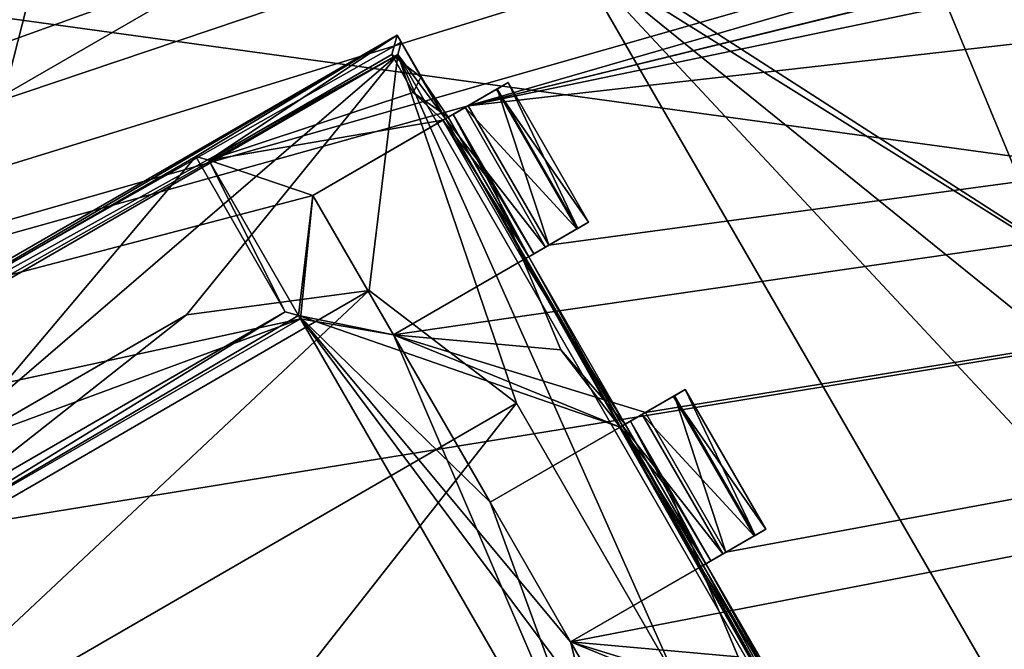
# Model space of a CAD drawing. Header units: millimetres. Extents: x -78 to 78, y -78 to 78.
# Tile 125 of 256: x -33.7 to -30.64, y 57.43 to 59.38. Entities that reach past the tile are written whole.
import ezdxf

# ---------------------------------------------------------------- set-up
doc = ezdxf.new("R2010")
doc.units = ezdxf.units.MM
doc.header["$LTSCALE"] = 41.718519
for name, color, linetype in [('10', 7, 'CONTINUOUS'), ('1052', 7, 'CONTINUOUS'), ('1059', 7, 'CONTINUOUS'), ('1152', 7, 'CONTINUOUS'), ('1533', 7, 'CONTINUOUS'), ('1633', 7, 'CONTINUOUS'), ('1742', 7, 'CONTINUOUS'), ('1743', 7, 'CONTINUOUS'), ('1744', 7, 'CONTINUOUS'), ('1745', 7, 'CONTINUOUS'), ('1749', 7, 'CONTINUOUS'), ('1756', 7, 'CONTINUOUS'), ('1769', 7, 'CONTINUOUS'), ('2704', 7, 'CONTINUOUS'), ('2720', 7, 'CONTINUOUS'), ('2728', 7, 'CONTINUOUS'), ('2737', 7, 'CONTINUOUS'), ('3901', 7, 'CONTINUOUS'), ('3913', 7, 'CONTINUOUS'), ('3936', 7, 'CONTINUOUS'), ('3939', 7, 'CONTINUOUS'), ('3964', 7, 'CONTINUOUS'), ('3965', 7, 'CONTINUOUS'), ('3967', 7, 'CONTINUOUS'), ('3989', 7, 'CONTINUOUS'), ('3992', 7, 'CONTINUOUS'), ('3995', 7, 'CONTINUOUS'), ('3996', 7, 'CONTINUOUS'), ('3997', 7, 'CONTINUOUS'), ('4019', 7, 'CONTINUOUS'), ('4020', 7, 'CONTINUOUS'), ('4022', 7, 'CONTINUOUS'), ('4025', 7, 'CONTINUOUS'), ('4044', 7, 'CONTINUOUS'), ('4046', 7, 'CONTINUOUS'), ('4047', 7, 'CONTINUOUS'), ('4070', 7, 'CONTINUOUS'), ('4071', 7, 'CONTINUOUS'), ('4073', 7, 'CONTINUOUS'), ('4075', 7, 'CONTINUOUS'), ('4089', 7, 'CONTINUOUS'), ('4092', 7, 'CONTINUOUS'), ('4093', 7, 'CONTINUOUS'), ('4113', 7, 'CONTINUOUS'), ('4114', 7, 'CONTINUOUS'), ('4117', 7, 'CONTINUOUS'), ('4134', 7, 'CONTINUOUS'), ('4135', 7, 'CONTINUOUS'), ('4137', 7, 'CONTINUOUS'), ('4150', 7, 'CONTINUOUS'), ('4152', 7, 'CONTINUOUS'), ('4185', 7, 'CONTINUOUS'), ('6', 7, 'CONTINUOUS'), ('784', 7, 'CONTINUOUS'), ('848', 7, 'CONTINUOUS'), ('915', 7, 'CONTINUOUS'), ('963', 7, 'CONTINUOUS'), ('996', 7, 'CONTINUOUS')]:
    doc.layers.add(name, color=color, linetype=linetype)

msp = doc.modelspace()

# ---------------------------------------------------------------- linework, layer by layer
at = {"layer": '10', "linetype": 'CONTINUOUS'}
for points in [[(-45.7061, 61.0325, -2), (10.3225, 53.3394, -2), (-47.73, 52.73, -2), (-45.7061, 61.0325, -2)], [(0, 57, -2), (-45.7061, 61.0325, -2), (-2.1335, 57.8913, -2), (0, 57, -2)], [(-45.7061, 61.0325, -2), (0, 57, -2), (9.7268, 55.3182, -2), (-45.7061, 61.0325, -2)], [(-2.1335, 57.8913, -2), (-45.7061, 61.0325, -2), (-2.9996, 60.0121, -2), (-2.1335, 57.8913, -2)], [(10.3225, 53.3394, -2), (-45.7061, 61.0325, -2), (9.7268, 55.3182, -2), (10.3225, 53.3394, -2)]]:
    msp.add_3dface(points, dxfattribs=at)
at = {"layer": '1052', "color": 7, "linetype": 'CONTINUOUS'}
for points in [[(-32.4961, 64.3082, 22.2), (-30.0418, 58.383, 22.2), (-32.285, 59.8263, 22.2), (-32.4961, 64.3082, 22.2)], [(-35.4356, 58.1763, 22.2), (-39.4445, 60.2966, 22.2), (-32.6644, 59.7763, 22.2), (-35.4356, 58.1763, 22.2)], [(-32.285, 59.8263, 22.2), (-30.0418, 58.383, 22.2), (-31.9813, 59.5933, 22.2), (-32.285, 59.8263, 22.2)], [(-30.0418, 58.383, 22.2), (-29.7997, 57.2533, 22.2), (-31.9813, 59.5933, 22.2), (-30.0418, 58.383, 22.2)], [(-29.7997, 57.2533, 22.2), (-30.3813, 56.822, 22.2), (-31.9813, 59.5933, 22.2), (-29.7997, 57.2533, 22.2)]]:
    msp.add_3dface(points, dxfattribs=at)
at = {"layer": '1059', "color": 7, "linetype": 'CONTINUOUS'}
msp.add_3dface([(-32.4961, 64.3082, 22.2), (-25.041, 60.4544, 23.6504), (-30.0418, 58.383, 22.2), (-32.4961, 64.3082, 22.2)], dxfattribs=at)
at = {"layer": '1152', "color": 7, "linetype": 'CONTINUOUS'}
msp.add_3dface([(-42.4509, 58.4347, 17.2), (-22.316, 68.6929, 17.2), (-39.4445, 60.2966, 22.2), (-42.4509, 58.4347, 17.2)], dxfattribs=at)
at = {"layer": '1533', "color": 7, "linetype": 'CONTINUOUS'}
for points in [[(-39.2814, 63.8903, 17.2), (-29.5627, 68.9278, 17.2), (-42.4509, 58.4347, 17.2), (-39.2814, 63.8903, 17.2)], [(-42.4509, 58.4347, 17.2), (-29.5627, 68.9278, 17.2), (-22.316, 68.6929, 17.2), (-42.4509, 58.4347, 17.2)]]:
    msp.add_3dface(points, dxfattribs=at)
at = {"layer": '1633', "color": 7, "linetype": 'CONTINUOUS'}
msp.add_3dface([(-50.4174, 55.9897, 19.2), (-34.6264, 65.9632, 19.2), (-30.6489, 68.8286, 19.2), (-50.4174, 55.9897, 19.2)], dxfattribs=at)
at = {"layer": '1742', "linetype": 'CONTINUOUS'}
msp.add_3dface([(-31.6063, 70.9063, 19.2), (-44.9822, 61.9197, 19.2), (-51.9312, 57.7042, 19.2), (-31.6063, 70.9063, 19.2)], dxfattribs=at)
at = {"layer": '1743', "linetype": 'CONTINUOUS'}
for points in [[(-31.6063, 70.9063, 19.2), (-51.9312, 57.7042, 19.2), (-31.4545, 70.6479, 27.7349), (-31.6063, 70.9063, 19.2)], [(-31.4545, 70.6479, 27.7349), (-51.9312, 57.7042, 19.2), (-51.7463, 57.4701, 27.7349), (-31.4545, 70.6479, 27.7349)]]:
    msp.add_3dface(points, dxfattribs=at)
at = {"layer": '1744', "linetype": 'CONTINUOUS'}
for points in [[(-31.4545, 70.6479, 27.7349), (-51.7463, 57.4701, 27.7349), (-51.0663, 56.737, 28.7), (-31.4545, 70.6479, 27.7349)], [(-31.0424, 69.7372, 28.7), (-31.4545, 70.6479, 27.7349), (-51.0663, 56.737, 28.7), (-31.0424, 69.7372, 28.7)]]:
    msp.add_3dface(points, dxfattribs=at)
at = {"layer": '1745', "linetype": 'CONTINUOUS'}
for points in [[(-7.9703, 75.9162, 28.7), (-31.0424, 69.7372, 28.7), (-28.8782, 50.0362, 28.7), (-7.9703, 75.9162, 28.7)], [(-31.0424, 69.7372, 28.7), (-51.0663, 56.737, 28.7), (-75.9193, -7.9475, 28.7), (-31.0424, 69.7372, 28.7)], [(-31.0424, 69.7372, 28.7), (-75.9193, -7.9475, 28.7), (-51.0428, 27.0596, 28.7), (-31.0424, 69.7372, 28.7)], [(-45.1385, 36.0577, 28.7), (-31.0424, 69.7372, 28.7), (-51.0428, 27.0596, 28.7), (-45.1385, 36.0577, 28.7)], [(-37.6654, 43.8056, 28.7), (-31.0424, 69.7372, 28.7), (-45.1385, 36.0577, 28.7), (-37.6654, 43.8056, 28.7)], [(-28.8782, 50.0362, 28.7), (-31.0424, 69.7372, 28.7), (-37.6654, 43.8056, 28.7), (-28.8782, 50.0362, 28.7)]]:
    msp.add_3dface(points, dxfattribs=at)
at = {"layer": '1749', "linetype": 'CONTINUOUS'}
for points in [[(-50.4174, 55.9897, 19.2), (-30.6489, 68.8286, 19.2), (-50.2634, 55.8223, 25.7174), (-50.4174, 55.9897, 19.2)], [(-30.6489, 68.8286, 19.2), (-30.5525, 68.6228, 25.7174), (-50.2634, 55.8223, 25.7174), (-30.6489, 68.8286, 19.2)]]:
    msp.add_3dface(points, dxfattribs=at)
at = {"layer": '1756', "linetype": 'CONTINUOUS'}
for points in [[(-30.5525, 68.6228, 25.7174), (-49.9312, 55.4489, 26.2), (-50.2634, 55.8223, 25.7174), (-30.5525, 68.6228, 25.7174)], [(-30.3527, 68.1643, 26.2), (-49.9312, 55.4489, 26.2), (-30.5525, 68.6228, 25.7174), (-30.3527, 68.1643, 26.2)]]:
    msp.add_3dface(points, dxfattribs=at)
at = {"layer": '1769', "linetype": 'CONTINUOUS'}
for points in [[(-30.3527, 68.1643, 26.2), (-44.2676, 58.5425, 26.2), (-49.9312, 55.4489, 26.2), (-30.3527, 68.1643, 26.2)], [(-28.9523, 50.1469, 26.2), (-44.2676, 58.5425, 26.2), (-30.3527, 68.1643, 26.2), (-28.9523, 50.1469, 26.2)], [(-39.4232, 52.229, 26.2), (-44.2676, 58.5425, 26.2), (-31.6832, 49.1694, 26.2), (-39.4232, 52.229, 26.2)], [(-44.2676, 58.5425, 26.2), (-28.9523, 50.1469, 26.2), (-31.6832, 49.1694, 26.2), (-44.2676, 58.5425, 26.2)]]:
    msp.add_3dface(points, dxfattribs=at)
at = {"layer": '2704', "linetype": 'CONTINUOUS'}
for points in [[(-21.6345, 66.5724, 21.67), (-41.1111, 56.6556, 21.67), (-18.9595, 64.6457, 21.67), (-21.6345, 66.5724, 21.67)], [(-18.9595, 64.6457, 21.67), (-41.1111, 56.6556, 21.67), (-18.8301, 64.1627, 21.67), (-18.9595, 64.6457, 21.67)], [(-18.8301, 64.1627, 21.67), (-41.1111, 56.6556, 21.67), (-18.6748, 63.5831, 21.67), (-18.8301, 64.1627, 21.67)], [(-41.1111, 56.6556, 21.67), (-18.5454, 63.1002, 21.67), (-18.6748, 63.5831, 21.67), (-41.1111, 56.6556, 21.67)], [(-18.5454, 63.1002, 21.67), (-41.1111, 56.6556, 21.67), (-32.3051, 59.1177, 21.67), (-18.5454, 63.1002, 21.67)], [(-17.8522, 62.6648, 21.67), (-18.5454, 63.1002, 21.67), (-32.3051, 59.1177, 21.67), (-17.8522, 62.6648, 21.67)], [(-18.3901, 62.5206, 21.67), (-17.8522, 62.6648, 21.67), (-32.3051, 59.1177, 21.67), (-18.3901, 62.5206, 21.67)], [(-18.2607, 62.0377, 21.67), (-18.3901, 62.5206, 21.67), (-32.3051, 59.1177, 21.67), (-18.2607, 62.0377, 21.67)], [(-18.2607, 62.0377, 21.67), (-32.3051, 59.1177, 21.67), (-10.8683, 61.5473, 21.67), (-18.2607, 62.0377, 21.67)], [(-33.2127, 55.476, 21.67), (-33.695, 55.1976, 21.67), (-10.8683, 61.5473, 21.67), (-33.2127, 55.476, 21.67)], [(-10.8683, 61.5473, 21.67), (-33.695, 55.1976, 21.67), (-31.2619, 54.1192, 21.67), (-10.8683, 61.5473, 21.67)], [(-33.174, 55.8589, 21.67), (-33.2127, 55.476, 21.67), (-10.8683, 61.5473, 21.67), (-33.174, 55.8589, 21.67)], [(-31.4374, 56.501, 21.67), (-33.174, 55.8589, 21.67), (-10.8683, 61.5473, 21.67), (-31.4374, 56.501, 21.67)], [(-32.5374, 58.4063, 21.67), (-31.7551, 58.1651, 21.67), (-10.8683, 61.5473, 21.67), (-32.5374, 58.4063, 21.67)], [(-32.0551, 58.6847, 21.67), (-32.5374, 58.4063, 21.67), (-10.8683, 61.5473, 21.67), (-32.0551, 58.6847, 21.67)], [(-32.3051, 59.1177, 21.67), (-32.0551, 58.6847, 21.67), (-10.8683, 61.5473, 21.67), (-32.3051, 59.1177, 21.67)], [(-31.9874, 57.4536, 21.67), (-31.2051, 57.2125, 21.67), (-10.8683, 61.5473, 21.67), (-31.9874, 57.4536, 21.67)], [(-31.5051, 57.7321, 21.67), (-31.9874, 57.4536, 21.67), (-10.8683, 61.5473, 21.67), (-31.5051, 57.7321, 21.67)], [(-31.7551, 58.1651, 21.67), (-31.5051, 57.7321, 21.67), (-10.8683, 61.5473, 21.67), (-31.7551, 58.1651, 21.67)], [(-30.9551, 56.7795, 21.67), (-31.4374, 56.501, 21.67), (-10.8683, 61.5473, 21.67), (-30.9551, 56.7795, 21.67)], [(-31.2051, 57.2125, 21.67), (-30.9551, 56.7795, 21.67), (-10.8683, 61.5473, 21.67), (-31.2051, 57.2125, 21.67)], [(-32.3051, 59.1177, 21.67), (-41.1111, 56.6556, 21.67), (-32.7874, 58.8393, 21.67), (-32.3051, 59.1177, 21.67)], [(-41.1111, 56.6556, 21.67), (-32.8261, 58.4564, 21.67), (-32.7874, 58.8393, 21.67), (-41.1111, 56.6556, 21.67)], [(-32.7874, 58.8393, 21.67), (-32.8261, 58.4564, 21.67), (-32.5374, 58.4063, 21.67), (-32.7874, 58.8393, 21.67)], [(-32.8261, 58.4564, 21.67), (-41.1111, 56.6556, 21.67), (-34.5627, 57.8143, 21.67), (-32.8261, 58.4564, 21.67)], [(-34.2117, 57.6564, 21.67), (-32.8261, 58.4564, 21.67), (-34.5627, 57.8143, 21.67), (-34.2117, 57.6564, 21.67)], [(-32.8261, 58.4564, 21.67), (-31.7883, 56.6589, 21.67), (-32.5374, 58.4063, 21.67), (-32.8261, 58.4564, 21.67)], [(-31.7883, 56.6589, 21.67), (-32.2374, 57.8867, 21.67), (-32.5374, 58.4063, 21.67), (-31.7883, 56.6589, 21.67)], [(-32.2374, 57.8867, 21.67), (-31.7551, 58.1651, 21.67), (-32.5374, 58.4063, 21.67), (-32.2374, 57.8867, 21.67)], [(-31.7883, 56.6589, 21.67), (-31.9874, 57.4536, 21.67), (-32.2374, 57.8867, 21.67), (-31.7883, 56.6589, 21.67)], [(-33.174, 55.8589, 21.67), (-34.2117, 57.6564, 21.67), (-33.4627, 55.909, 21.67), (-33.174, 55.8589, 21.67)], [(-33.4627, 55.909, 21.67), (-34.2117, 57.6564, 21.67), (-33.7627, 56.4286, 21.67), (-33.4627, 55.909, 21.67)], [(-31.7883, 56.6589, 21.67), (-31.6874, 56.934, 21.67), (-31.9874, 57.4536, 21.67), (-31.7883, 56.6589, 21.67)], [(-31.6874, 56.934, 21.67), (-31.2051, 57.2125, 21.67), (-31.9874, 57.4536, 21.67), (-31.6874, 56.934, 21.67)]]:
    msp.add_3dface(points, dxfattribs=at)
at = {"layer": '2720', "linetype": 'CONTINUOUS'}
for points in [[(-41.1446, 56.6312, 20.074), (-21.6495, 66.5675, 20.074), (-10.8403, 61.5523, 20.074), (-41.1446, 56.6312, 20.074)], [(-31.2278, 54.1388, 20.074), (-41.1446, 56.6312, 20.074), (-10.8403, 61.5523, 20.074), (-31.2278, 54.1388, 20.074)]]:
    msp.add_3dface(points, dxfattribs=at)
at = {"layer": '2728', "linetype": 'CONTINUOUS'}
for points in [[(-41.1446, 56.6312, 20.074), (-41.1111, 56.6556, 21.67), (-21.6495, 66.5675, 20.074), (-41.1446, 56.6312, 20.074)], [(-41.1111, 56.6556, 21.67), (-21.6345, 66.5724, 21.67), (-21.6495, 66.5675, 20.074), (-41.1111, 56.6556, 21.67)]]:
    msp.add_3dface(points, dxfattribs=at)
at = {"layer": '2737', "linetype": 'CONTINUOUS'}
for points in [[(-10.8683, 61.5473, 21.67), (-31.2278, 54.1388, 20.074), (-10.8403, 61.5523, 20.074), (-10.8683, 61.5473, 21.67)], [(-10.8683, 61.5473, 21.67), (-31.2619, 54.1192, 21.67), (-31.2278, 54.1388, 20.074), (-10.8683, 61.5473, 21.67)]]:
    msp.add_3dface(points, dxfattribs=at)
at = {"layer": '3901', "linetype": 'CONTINUOUS'}
for points in [[(-31.7822, 56.6483, 21.845), (-32.8261, 58.4564, 21.67), (-32.8322, 58.467, 21.845), (-31.7822, 56.6483, 21.845)], [(-31.7883, 56.6589, 21.67), (-32.8261, 58.4564, 21.67), (-31.7822, 56.6483, 21.845), (-31.7883, 56.6589, 21.67)]]:
    msp.add_3dface(points, dxfattribs=at)
at = {"layer": '3913', "linetype": 'CONTINUOUS'}
for points in [[(-34.2117, 57.6564, 21.67), (-33.174, 55.8589, 21.67), (-34.2179, 57.667, 21.845), (-34.2117, 57.6564, 21.67)], [(-33.174, 55.8589, 21.67), (-33.1679, 55.8483, 21.845), (-34.2179, 57.667, 21.845), (-33.174, 55.8589, 21.67)]]:
    msp.add_3dface(points, dxfattribs=at)
at = {"layer": '3936', "linetype": 'CONTINUOUS'}
for points in [[(-32.2374, 57.8867, 21.67), (-31.9874, 57.4536, 21.67), (-32.2374, 57.8867, 21.845), (-32.2374, 57.8867, 21.67)], [(-31.9874, 57.4536, 21.67), (-31.9874, 57.4536, 21.845), (-32.2374, 57.8867, 21.845), (-31.9874, 57.4536, 21.67)]]:
    msp.add_3dface(points, dxfattribs=at)
at = {"layer": '3939', "linetype": 'CONTINUOUS'}
for points in [[(-32.8322, 58.467, 21.845), (-34.2117, 57.6564, 21.67), (-32.8728, 58.4779, 22.27), (-32.8322, 58.467, 21.845)], [(-32.8728, 58.4779, 22.27), (-34.2117, 57.6564, 21.67), (-34.207, 57.7076, 22.27), (-32.8728, 58.4779, 22.27)], [(-32.8261, 58.4564, 21.67), (-34.2117, 57.6564, 21.67), (-32.8322, 58.467, 21.845), (-32.8261, 58.4564, 21.67)]]:
    msp.add_3dface(points, dxfattribs=at)
at = {"layer": '3964', "linetype": 'CONTINUOUS'}
for points in [[(-31.8339, 58.1196, 21.8612), (-31.6312, 58.2367, 21.896), (-31.6648, 58.2172, 21.7623), (-31.8339, 58.1196, 21.8612)], [(-31.6312, 58.2367, 21.896), (-31.8339, 58.1196, 21.8612), (-31.8017, 58.1382, 22.1542), (-31.6312, 58.2367, 21.896)], [(-31.6312, 58.2367, 22.421), (-31.8174, 58.1291, 22.4493), (-31.6677, 58.2156, 22.5598), (-31.6312, 58.2367, 22.421)], [(-31.8174, 58.1291, 22.4493), (-31.6312, 58.2367, 22.421), (-31.8017, 58.1382, 22.1542), (-31.8174, 58.1291, 22.4493)], [(-31.6312, 58.2367, 22.421), (-31.6312, 58.2367, 21.896), (-31.8017, 58.1382, 22.1542), (-31.6312, 58.2367, 22.421)], [(-31.7551, 58.1651, 21.67), (-32.2374, 57.8867, 21.845), (-31.6648, 58.2172, 21.7623), (-31.7551, 58.1651, 21.67)], [(-32.2374, 57.8867, 21.845), (-31.8339, 58.1196, 21.8612), (-31.6648, 58.2172, 21.7623), (-32.2374, 57.8867, 21.845)], [(-31.8174, 58.1291, 22.4493), (-31.826, 58.1242, 22.6698), (-31.6677, 58.2156, 22.5598), (-31.8174, 58.1291, 22.4493)], [(-31.6677, 58.2156, 22.5598), (-31.826, 58.1242, 22.6698), (-31.7648, 58.1595, 22.652), (-31.6677, 58.2156, 22.5598)], [(-31.7551, 58.1651, 21.67), (-32.2374, 57.8867, 21.67), (-32.2374, 57.8867, 21.845), (-31.7551, 58.1651, 21.67)]]:
    msp.add_3dface(points, dxfattribs=at)
at = {"layer": '3965', "linetype": 'CONTINUOUS'}
for points in [[(-31.5517, 57.7052, 22.1557), (-31.5841, 57.6865, 21.8612), (-31.3812, 57.8036, 21.896), (-31.5517, 57.7052, 22.1557)], [(-31.3812, 57.8036, 21.896), (-31.5841, 57.6865, 21.8612), (-31.4148, 57.7842, 21.7623), (-31.3812, 57.8036, 21.896)], [(-31.5674, 57.6961, 22.4493), (-31.5517, 57.7052, 22.1557), (-31.3812, 57.8036, 22.421), (-31.5674, 57.6961, 22.4493)], [(-31.4177, 57.7825, 22.5598), (-31.5674, 57.6961, 22.4493), (-31.3812, 57.8036, 22.421), (-31.4177, 57.7825, 22.5598)], [(-31.3812, 57.8036, 22.421), (-31.5517, 57.7052, 22.1557), (-31.3812, 57.8036, 21.896), (-31.3812, 57.8036, 22.421)], [(-31.9874, 57.4536, 21.67), (-31.5051, 57.7321, 21.67), (-31.4148, 57.7842, 21.7623), (-31.9874, 57.4536, 21.67)], [(-31.9874, 57.4536, 21.845), (-31.9874, 57.4536, 21.67), (-31.4148, 57.7842, 21.7623), (-31.9874, 57.4536, 21.845)], [(-31.5841, 57.6865, 21.8612), (-31.9874, 57.4536, 21.845), (-31.4148, 57.7842, 21.7623), (-31.5841, 57.6865, 21.8612)], [(-31.5148, 57.7265, 22.652), (-31.5674, 57.6961, 22.4493), (-31.4177, 57.7825, 22.5598), (-31.5148, 57.7265, 22.652)], [(-31.576, 57.6911, 22.6698), (-31.5674, 57.6961, 22.4493), (-31.5148, 57.7265, 22.652), (-31.576, 57.6911, 22.6698)]]:
    msp.add_3dface(points, dxfattribs=at)
at = {"layer": '3967', "linetype": 'CONTINUOUS'}
for points in [[(-33.1104, 58.9487, 21.845), (-32.8728, 58.4779, 22.27), (-33.151, 58.9596, 22.27), (-33.1104, 58.9487, 21.845)], [(-32.8322, 58.467, 21.845), (-32.8728, 58.4779, 22.27), (-33.1104, 58.9487, 21.845), (-32.8322, 58.467, 21.845)]]:
    msp.add_3dface(points, dxfattribs=at)
at = {"layer": '3989', "linetype": 'CONTINUOUS'}
for points in [[(-32.0551, 58.6847, 21.67), (-32.3051, 59.1177, 21.67), (-32.2148, 59.1699, 21.7623), (-32.0551, 58.6847, 21.67)], [(-32.1812, 59.1893, 21.896), (-31.9648, 58.7368, 21.7623), (-32.2148, 59.1699, 21.7623), (-32.1812, 59.1893, 21.896)], [(-31.9648, 58.7368, 21.7623), (-32.0551, 58.6847, 21.67), (-32.2148, 59.1699, 21.7623), (-31.9648, 58.7368, 21.7623)], [(-31.9312, 58.7563, 21.896), (-31.9648, 58.7368, 21.7623), (-32.1812, 59.1893, 21.896), (-31.9312, 58.7563, 21.896)]]:
    msp.add_3dface(points, dxfattribs=at)
at = {"layer": '3992', "linetype": 'CONTINUOUS'}
for points in [[(-31.6312, 58.2367, 21.896), (-31.4148, 57.7842, 21.7623), (-31.6648, 58.2172, 21.7623), (-31.6312, 58.2367, 21.896)], [(-31.3812, 57.8036, 21.896), (-31.4148, 57.7842, 21.7623), (-31.6312, 58.2367, 21.896), (-31.3812, 57.8036, 21.896)], [(-31.5051, 57.7321, 21.67), (-31.7551, 58.1651, 21.67), (-31.6648, 58.2172, 21.7623), (-31.5051, 57.7321, 21.67)], [(-31.4148, 57.7842, 21.7623), (-31.5051, 57.7321, 21.67), (-31.6648, 58.2172, 21.7623), (-31.4148, 57.7842, 21.7623)]]:
    msp.add_3dface(points, dxfattribs=at)
at = {"layer": '3995', "linetype": 'CONTINUOUS'}
for points in [[(-33.151, 58.9596, 22.27), (-34.207, 57.7076, 22.27), (-34.4851, 58.1893, 22.27), (-33.151, 58.9596, 22.27)], [(-32.8728, 58.4779, 22.27), (-34.207, 57.7076, 22.27), (-33.151, 58.9596, 22.27), (-32.8728, 58.4779, 22.27)]]:
    msp.add_3dface(points, dxfattribs=at)
at = {"layer": '3996', "linetype": 'CONTINUOUS'}
msp.add_3dface([(-34.2179, 57.667, 21.845), (-33.1679, 55.8483, 21.845), (-34.3127, 57.3813, 21.845), (-34.2179, 57.667, 21.845)], dxfattribs=at)
at = {"layer": '3997', "linetype": 'CONTINUOUS'}
for points in [[(-32.542, 59.2769, 21.845), (-32.4763, 59.1587, 21.845), (-33.1104, 58.9487, 21.845), (-32.542, 59.2769, 21.845)], [(-32.4763, 59.1587, 21.845), (-32.3839, 59.0723, 21.845), (-33.1104, 58.9487, 21.845), (-32.4763, 59.1587, 21.845)], [(-32.3839, 59.0723, 21.845), (-32.7874, 58.8393, 21.845), (-33.1104, 58.9487, 21.845), (-32.3839, 59.0723, 21.845)], [(-32.7874, 58.8393, 21.845), (-32.8322, 58.467, 21.845), (-33.1104, 58.9487, 21.845), (-32.7874, 58.8393, 21.845)], [(-32.5374, 58.4063, 21.845), (-32.8322, 58.467, 21.845), (-32.7874, 58.8393, 21.845), (-32.5374, 58.4063, 21.845)], [(-32.1341, 58.6391, 21.845), (-32.0176, 58.3599, 21.845), (-32.5374, 58.4063, 21.845), (-32.1341, 58.6391, 21.845)], [(-31.7822, 56.6483, 21.845), (-32.8322, 58.467, 21.845), (-31.6874, 56.934, 21.845), (-31.7822, 56.6483, 21.845)], [(-32.8322, 58.467, 21.845), (-31.8339, 58.1196, 21.8612), (-32.2374, 57.8867, 21.845), (-32.8322, 58.467, 21.845)], [(-31.8339, 58.1196, 21.8612), (-32.8322, 58.467, 21.845), (-32.5374, 58.4063, 21.845), (-31.8339, 58.1196, 21.8612)], [(-31.6874, 56.934, 21.845), (-32.8322, 58.467, 21.845), (-31.9874, 57.4536, 21.845), (-31.6874, 56.934, 21.845)], [(-31.9874, 57.4536, 21.845), (-32.8322, 58.467, 21.845), (-32.2374, 57.8867, 21.845), (-31.9874, 57.4536, 21.845)], [(-32.0176, 58.3599, 21.845), (-31.8339, 58.1196, 21.8612), (-32.5374, 58.4063, 21.845), (-32.0176, 58.3599, 21.845)], [(-31.5841, 57.6865, 21.8612), (-31.4676, 57.4073, 21.845), (-31.9874, 57.4536, 21.845), (-31.5841, 57.6865, 21.8612)], [(-31.4676, 57.4073, 21.845), (-31.2839, 57.167, 21.8612), (-31.9874, 57.4536, 21.845), (-31.4676, 57.4073, 21.845)], [(-31.2839, 57.167, 21.8612), (-31.6874, 56.934, 21.845), (-31.9874, 57.4536, 21.845), (-31.2839, 57.167, 21.8612)]]:
    msp.add_3dface(points, dxfattribs=at)
at = {"layer": '4019', "linetype": 'CONTINUOUS'}
for points in [[(-32.1017, 58.6578, 22.1557), (-32.1341, 58.6391, 21.845), (-31.9312, 58.7563, 21.896), (-32.1017, 58.6578, 22.1557)], [(-31.9312, 58.7563, 21.896), (-32.1341, 58.6391, 21.845), (-31.9648, 58.7368, 21.7623), (-31.9312, 58.7563, 21.896)], [(-32.1174, 58.6487, 22.4493), (-32.1017, 58.6578, 22.1557), (-31.9312, 58.7563, 22.421), (-32.1174, 58.6487, 22.4493)], [(-31.9677, 58.7352, 22.5598), (-32.1174, 58.6487, 22.4493), (-31.9312, 58.7563, 22.421), (-31.9677, 58.7352, 22.5598)], [(-31.9312, 58.7563, 22.421), (-32.1017, 58.6578, 22.1557), (-31.9312, 58.7563, 21.896), (-31.9312, 58.7563, 22.421)], [(-32.5374, 58.4063, 21.67), (-32.0551, 58.6847, 21.67), (-31.9648, 58.7368, 21.7623), (-32.5374, 58.4063, 21.67)], [(-32.5374, 58.4063, 21.845), (-32.5374, 58.4063, 21.67), (-31.9648, 58.7368, 21.7623), (-32.5374, 58.4063, 21.845)], [(-32.1341, 58.6391, 21.845), (-32.5374, 58.4063, 21.845), (-31.9648, 58.7368, 21.7623), (-32.1341, 58.6391, 21.845)], [(-32.0648, 58.6791, 22.652), (-32.1174, 58.6487, 22.4493), (-31.9677, 58.7352, 22.5598), (-32.0648, 58.6791, 22.652)], [(-32.126, 58.6438, 22.6698), (-32.1174, 58.6487, 22.4493), (-32.0648, 58.6791, 22.652), (-32.126, 58.6438, 22.6698)]]:
    msp.add_3dface(points, dxfattribs=at)
at = {"layer": '4020', "linetype": 'CONTINUOUS'}
for points in [[(-32.3051, 59.1177, 21.67), (-32.7874, 58.8393, 21.845), (-32.2148, 59.1699, 21.7623), (-32.3051, 59.1177, 21.67)], [(-32.7874, 58.8393, 21.845), (-32.3839, 59.0723, 21.845), (-32.2148, 59.1699, 21.7623), (-32.7874, 58.8393, 21.845)], [(-32.3839, 59.0723, 21.845), (-32.1812, 59.1893, 21.896), (-32.2148, 59.1699, 21.7623), (-32.3839, 59.0723, 21.845)], [(-32.1812, 59.1893, 21.896), (-32.3839, 59.0723, 21.845), (-32.3517, 59.0908, 22.1542), (-32.1812, 59.1893, 21.896)], [(-32.3674, 59.0817, 22.4493), (-32.376, 59.0768, 22.6698), (-32.2177, 59.1682, 22.5598), (-32.3674, 59.0817, 22.4493)], [(-32.2177, 59.1682, 22.5598), (-32.376, 59.0768, 22.6698), (-32.3148, 59.1121, 22.652), (-32.2177, 59.1682, 22.5598)], [(-32.1812, 59.1893, 22.421), (-32.3674, 59.0817, 22.4493), (-32.2177, 59.1682, 22.5598), (-32.1812, 59.1893, 22.421)], [(-32.3674, 59.0817, 22.4493), (-32.1812, 59.1893, 22.421), (-32.3517, 59.0908, 22.1542), (-32.3674, 59.0817, 22.4493)], [(-32.1812, 59.1893, 22.421), (-32.1812, 59.1893, 21.896), (-32.3517, 59.0908, 22.1542), (-32.1812, 59.1893, 22.421)], [(-32.3051, 59.1177, 21.67), (-32.7874, 58.8393, 21.67), (-32.7874, 58.8393, 21.845), (-32.3051, 59.1177, 21.67)]]:
    msp.add_3dface(points, dxfattribs=at)
at = {"layer": '4022', "linetype": 'CONTINUOUS'}
for points in [[(-31.3812, 57.8036, 22.421), (-31.3812, 57.8036, 21.896), (-31.6312, 58.2367, 22.421), (-31.3812, 57.8036, 22.421)], [(-31.3812, 57.8036, 21.896), (-31.6312, 58.2367, 21.896), (-31.6312, 58.2367, 22.421), (-31.3812, 57.8036, 21.896)]]:
    msp.add_3dface(points, dxfattribs=at)
at = {"layer": '4025', "linetype": 'CONTINUOUS'}
for points in [[(-35.1241, 57.8366, 22.47), (-32.526, 59.3366, 22.47), (-34.4851, 58.1893, 22.27), (-35.1241, 57.8366, 22.47)], [(-32.526, 59.3366, 22.47), (-33.151, 58.9596, 22.27), (-34.4851, 58.1893, 22.27), (-32.526, 59.3366, 22.47)], [(-32.526, 59.3366, 22.47), (-33.1104, 58.9487, 21.845), (-33.151, 58.9596, 22.27), (-32.526, 59.3366, 22.47)], [(-32.526, 59.3366, 22.47), (-32.542, 59.2769, 21.845), (-33.1104, 58.9487, 21.845), (-32.526, 59.3366, 22.47)]]:
    msp.add_3dface(points, dxfattribs=at)
at = {"layer": '4044', "linetype": 'CONTINUOUS'}
for points in [[(-32.7874, 58.8393, 21.67), (-32.5374, 58.4063, 21.67), (-32.7874, 58.8393, 21.845), (-32.7874, 58.8393, 21.67)], [(-32.5374, 58.4063, 21.67), (-32.5374, 58.4063, 21.845), (-32.7874, 58.8393, 21.845), (-32.5374, 58.4063, 21.67)]]:
    msp.add_3dface(points, dxfattribs=at)
at = {"layer": '4046', "linetype": 'CONTINUOUS'}
for points in [[(-31.8017, 58.1382, 22.1542), (-31.8339, 58.1196, 21.8612), (-31.6794, 57.9202, 21.9003), (-31.8017, 58.1382, 22.1542)], [(-31.5674, 57.6961, 22.4493), (-31.8174, 58.1291, 22.4493), (-31.8017, 58.1382, 22.1542), (-31.5674, 57.6961, 22.4493)], [(-31.5517, 57.7052, 22.1557), (-31.5674, 57.6961, 22.4493), (-31.8017, 58.1382, 22.1542), (-31.5517, 57.7052, 22.1557)], [(-31.5517, 57.7052, 22.1557), (-31.8017, 58.1382, 22.1542), (-31.6794, 57.9202, 21.9003), (-31.5517, 57.7052, 22.1557)], [(-31.5841, 57.6865, 21.8612), (-31.5517, 57.7052, 22.1557), (-31.6794, 57.9202, 21.9003), (-31.5841, 57.6865, 21.8612)]]:
    msp.add_3dface(points, dxfattribs=at)
at = {"layer": '4047', "linetype": 'CONTINUOUS'}
for points in [[(-32.526, 59.3366, 22.47), (-32.4516, 59.2063, 22.46), (-32.542, 59.2769, 21.845), (-32.526, 59.3366, 22.47)], [(-32.542, 59.2769, 21.845), (-32.4516, 59.2063, 22.46), (-32.4763, 59.1587, 21.845), (-32.542, 59.2769, 21.845)], [(-32.4516, 59.2063, 22.46), (-32.3674, 59.0817, 22.4493), (-32.4763, 59.1587, 21.845), (-32.4516, 59.2063, 22.46)], [(-32.4763, 59.1587, 21.845), (-32.3674, 59.0817, 22.4493), (-32.3839, 59.0723, 21.845), (-32.4763, 59.1587, 21.845)], [(-32.3674, 59.0817, 22.4493), (-32.1174, 58.6487, 22.4493), (-32.3839, 59.0723, 21.845), (-32.3674, 59.0817, 22.4493)], [(-32.3839, 59.0723, 21.845), (-32.1174, 58.6487, 22.4493), (-32.1341, 58.6391, 21.845), (-32.3839, 59.0723, 21.845)], [(-32.1174, 58.6487, 22.4493), (-31.8174, 58.1291, 22.4493), (-32.1341, 58.6391, 21.845), (-32.1174, 58.6487, 22.4493)], [(-32.1341, 58.6391, 21.845), (-31.8174, 58.1291, 22.4493), (-32.0176, 58.3599, 21.845), (-32.1341, 58.6391, 21.845)], [(-32.0176, 58.3599, 21.845), (-31.8174, 58.1291, 22.4493), (-31.8339, 58.1196, 21.8612), (-32.0176, 58.3599, 21.845)], [(-31.8174, 58.1291, 22.4493), (-31.5674, 57.6961, 22.4493), (-31.8339, 58.1196, 21.8612), (-31.8174, 58.1291, 22.4493)], [(-31.8339, 58.1196, 21.8612), (-31.5674, 57.6961, 22.4493), (-31.5841, 57.6865, 21.8612), (-31.8339, 58.1196, 21.8612)], [(-31.5674, 57.6961, 22.4493), (-31.2674, 57.1765, 22.4493), (-31.5841, 57.6865, 21.8612), (-31.5674, 57.6961, 22.4493)], [(-31.5841, 57.6865, 21.8612), (-31.2674, 57.1765, 22.4493), (-31.4676, 57.4073, 21.845), (-31.5841, 57.6865, 21.8612)]]:
    msp.add_3dface(points, dxfattribs=at)
at = {"layer": '4070', "linetype": 'CONTINUOUS'}
for points in [[(-32.3517, 59.0908, 22.1542), (-32.3839, 59.0723, 21.845), (-32.2294, 58.8728, 21.9003), (-32.3517, 59.0908, 22.1542)], [(-32.1174, 58.6487, 22.4493), (-32.3674, 59.0817, 22.4493), (-32.3517, 59.0908, 22.1542), (-32.1174, 58.6487, 22.4493)], [(-32.1017, 58.6578, 22.1557), (-32.1174, 58.6487, 22.4493), (-32.3517, 59.0908, 22.1542), (-32.1017, 58.6578, 22.1557)], [(-32.1017, 58.6578, 22.1557), (-32.3517, 59.0908, 22.1542), (-32.2294, 58.8728, 21.9003), (-32.1017, 58.6578, 22.1557)], [(-32.1341, 58.6391, 21.845), (-32.1017, 58.6578, 22.1557), (-32.2294, 58.8728, 21.9003), (-32.1341, 58.6391, 21.845)]]:
    msp.add_3dface(points, dxfattribs=at)
at = {"layer": '4071', "linetype": 'CONTINUOUS'}
for points in [[(-31.9312, 58.7563, 22.421), (-31.9312, 58.7563, 21.896), (-32.1812, 59.1893, 22.421), (-31.9312, 58.7563, 22.421)], [(-31.9312, 58.7563, 21.896), (-32.1812, 59.1893, 21.896), (-32.1812, 59.1893, 22.421), (-31.9312, 58.7563, 21.896)]]:
    msp.add_3dface(points, dxfattribs=at)
at = {"layer": '4073', "linetype": 'CONTINUOUS'}
for points in [[(-31.3812, 57.8036, 22.421), (-31.6312, 58.2367, 22.421), (-31.6677, 58.2156, 22.5598), (-31.3812, 57.8036, 22.421)], [(-31.4177, 57.7825, 22.5598), (-31.6677, 58.2156, 22.5598), (-31.7648, 58.1595, 22.652), (-31.4177, 57.7825, 22.5598)], [(-31.4177, 57.7825, 22.5598), (-31.3812, 57.8036, 22.421), (-31.6677, 58.2156, 22.5598), (-31.4177, 57.7825, 22.5598)], [(-31.5148, 57.7265, 22.652), (-31.4177, 57.7825, 22.5598), (-31.7648, 58.1595, 22.652), (-31.5148, 57.7265, 22.652)]]:
    msp.add_3dface(points, dxfattribs=at)
at = {"layer": '4075', "linetype": 'CONTINUOUS'}
for points in [[(-31.576, 57.6911, 22.6698), (-31.276, 57.1715, 22.6698), (-31.5674, 57.6961, 22.4493), (-31.576, 57.6911, 22.6698)], [(-31.276, 57.1715, 22.6698), (-31.2674, 57.1765, 22.4493), (-31.5674, 57.6961, 22.4493), (-31.276, 57.1715, 22.6698)]]:
    msp.add_3dface(points, dxfattribs=at)
at = {"layer": '4089', "linetype": 'CONTINUOUS'}
for points in [[(-31.5148, 57.7265, 22.652), (-31.7648, 58.1595, 22.652), (-31.826, 58.1242, 22.6698), (-31.5148, 57.7265, 22.652)], [(-31.576, 57.6911, 22.6698), (-31.5148, 57.7265, 22.652), (-31.826, 58.1242, 22.6698), (-31.576, 57.6911, 22.6698)]]:
    msp.add_3dface(points, dxfattribs=at)
at = {"layer": '4092', "linetype": 'CONTINUOUS'}
msp.add_3dface([(-31.8339, 58.1196, 21.8612), (-31.5841, 57.6865, 21.8612), (-31.6794, 57.9202, 21.9003), (-31.8339, 58.1196, 21.8612)], dxfattribs=at)
at = {"layer": '4093', "linetype": 'CONTINUOUS'}
for points in [[(-32.126, 58.6438, 22.6698), (-31.826, 58.1242, 22.6698), (-32.1174, 58.6487, 22.4493), (-32.126, 58.6438, 22.6698)], [(-31.826, 58.1242, 22.6698), (-31.8174, 58.1291, 22.4493), (-32.1174, 58.6487, 22.4493), (-31.826, 58.1242, 22.6698)]]:
    msp.add_3dface(points, dxfattribs=at)
at = {"layer": '4113', "linetype": 'CONTINUOUS'}
msp.add_3dface([(-32.3839, 59.0723, 21.845), (-32.1341, 58.6391, 21.845), (-32.2294, 58.8728, 21.9003), (-32.3839, 59.0723, 21.845)], dxfattribs=at)
at = {"layer": '4114', "linetype": 'CONTINUOUS'}
for points in [[(-31.9677, 58.7352, 22.5598), (-32.2177, 59.1682, 22.5598), (-32.3148, 59.1121, 22.652), (-31.9677, 58.7352, 22.5598)], [(-31.9312, 58.7563, 22.421), (-32.1812, 59.1893, 22.421), (-32.2177, 59.1682, 22.5598), (-31.9312, 58.7563, 22.421)], [(-31.9677, 58.7352, 22.5598), (-31.9312, 58.7563, 22.421), (-32.2177, 59.1682, 22.5598), (-31.9677, 58.7352, 22.5598)], [(-32.0648, 58.6791, 22.652), (-31.9677, 58.7352, 22.5598), (-32.3148, 59.1121, 22.652), (-32.0648, 58.6791, 22.652)]]:
    msp.add_3dface(points, dxfattribs=at)
at = {"layer": '4117', "linetype": 'CONTINUOUS'}
for points in [[(-32.5135, 59.3149, 22.67), (-32.5237, 59.2768, 23.47), (-32.376, 59.0768, 22.6698), (-32.5135, 59.3149, 22.67)], [(-32.5237, 59.2768, 23.47), (-30.9267, 56.5106, 23.47), (-32.376, 59.0768, 22.6698), (-32.5237, 59.2768, 23.47)], [(-32.376, 59.0768, 22.6698), (-30.9267, 56.5106, 23.47), (-32.126, 58.6438, 22.6698), (-32.376, 59.0768, 22.6698)], [(-32.126, 58.6438, 22.6698), (-30.9267, 56.5106, 23.47), (-31.826, 58.1242, 22.6698), (-32.126, 58.6438, 22.6698)], [(-31.826, 58.1242, 22.6698), (-30.9267, 56.5106, 23.47), (-31.576, 57.6911, 22.6698), (-31.826, 58.1242, 22.6698)], [(-31.576, 57.6911, 22.6698), (-30.9267, 56.5106, 23.47), (-31.276, 57.1715, 22.6698), (-31.576, 57.6911, 22.6698)]]:
    msp.add_3dface(points, dxfattribs=at)
at = {"layer": '4134', "linetype": 'CONTINUOUS'}
for points in [[(-32.0648, 58.6791, 22.652), (-32.3148, 59.1121, 22.652), (-32.376, 59.0768, 22.6698), (-32.0648, 58.6791, 22.652)], [(-32.126, 58.6438, 22.6698), (-32.0648, 58.6791, 22.652), (-32.376, 59.0768, 22.6698), (-32.126, 58.6438, 22.6698)]]:
    msp.add_3dface(points, dxfattribs=at)
at = {"layer": '4135', "linetype": 'CONTINUOUS'}
for points in [[(-32.5135, 59.3149, 22.67), (-32.376, 59.0768, 22.6698), (-32.526, 59.3366, 22.47), (-32.5135, 59.3149, 22.67)], [(-32.526, 59.3366, 22.47), (-32.376, 59.0768, 22.6698), (-32.4516, 59.2063, 22.46), (-32.526, 59.3366, 22.47)], [(-32.4516, 59.2063, 22.46), (-32.376, 59.0768, 22.6698), (-32.3674, 59.0817, 22.4493), (-32.4516, 59.2063, 22.46)]]:
    msp.add_3dface(points, dxfattribs=at)
at = {"layer": '4137', "linetype": 'CONTINUOUS'}
for points in [[(-35.1241, 57.8366, 22.47), (-32.5135, 59.3149, 22.67), (-32.526, 59.3366, 22.47), (-35.1241, 57.8366, 22.47)], [(-35.1241, 57.8366, 22.67), (-32.5135, 59.3149, 22.67), (-35.1241, 57.8366, 22.47), (-35.1241, 57.8366, 22.67)]]:
    msp.add_3dface(points, dxfattribs=at)
at = {"layer": '4150', "linetype": 'CONTINUOUS'}
for points in [[(-32.5237, 59.2768, 23.47), (-34.5808, 58.0891, 23.47), (-34.0456, 57.9685, 23.47), (-32.5237, 59.2768, 23.47)], [(-33.1795, 58.4685, 23.47), (-32.5237, 59.2768, 23.47), (-34.0456, 57.9685, 23.47), (-33.1795, 58.4685, 23.47)], [(-32.6123, 58.5439, 23.47), (-32.5237, 59.2768, 23.47), (-33.1795, 58.4685, 23.47), (-32.6123, 58.5439, 23.47)], [(-32.155, 58.194, 23.47), (-32.5237, 59.2768, 23.47), (-32.6123, 58.5439, 23.47), (-32.155, 58.194, 23.47)], [(-30.9267, 56.5106, 23.47), (-32.5237, 59.2768, 23.47), (-31.655, 57.328, 23.47), (-30.9267, 56.5106, 23.47)], [(-31.655, 57.328, 23.47), (-32.5237, 59.2768, 23.47), (-32.155, 58.194, 23.47), (-31.655, 57.328, 23.47)]]:
    msp.add_3dface(points, dxfattribs=at)
at = {"layer": '4152', "linetype": 'CONTINUOUS'}
for points in [[(-34.3201, 56.944, 23.47), (-32.6123, 58.5439, 23.47), (-34.3955, 57.5113, 23.47), (-34.3201, 56.944, 23.47)], [(-32.6123, 58.5439, 23.47), (-33.1795, 58.4685, 23.47), (-34.3955, 57.5113, 23.47), (-32.6123, 58.5439, 23.47)], [(-34.3201, 56.944, 23.47), (-32.155, 58.194, 23.47), (-32.6123, 58.5439, 23.47), (-34.3201, 56.944, 23.47)], [(-33.1795, 58.4685, 23.47), (-34.0456, 57.9685, 23.47), (-34.3955, 57.5113, 23.47), (-33.1795, 58.4685, 23.47)], [(-34.3201, 56.944, 23.47), (-33.8201, 56.078, 23.47), (-32.155, 58.194, 23.47), (-34.3201, 56.944, 23.47)], [(-33.8201, 56.078, 23.47), (-31.655, 57.328, 23.47), (-32.155, 58.194, 23.47), (-33.8201, 56.078, 23.47)]]:
    msp.add_3dface(points, dxfattribs=at)
at = {"layer": '4185', "linetype": 'CONTINUOUS'}
for points in [[(-32.5135, 59.3149, 22.67), (-35.1241, 57.8366, 22.67), (-32.5237, 59.2768, 23.47), (-32.5135, 59.3149, 22.67)], [(-35.1241, 57.8366, 22.67), (-34.5958, 58.1006, 22.97), (-32.5237, 59.2768, 23.47), (-35.1241, 57.8366, 22.67)], [(-34.5958, 58.1006, 22.97), (-34.5808, 58.0891, 23.47), (-32.5237, 59.2768, 23.47), (-34.5958, 58.1006, 22.97)]]:
    msp.add_3dface(points, dxfattribs=at)
at = {"layer": '6', "linetype": 'CONTINUOUS'}
for points in [[(-51.8914, 54.9785), (-9, 68), (-42.2902, 62.6652), (-51.8914, 54.9785)], [(-9, 68), (-51.8914, 54.9785), (-33, 52), (-9, 68)], [(-9, 51.3567), (-9, 68), (-33, 52), (-9, 51.3567)]]:
    msp.add_3dface(points, dxfattribs=at)
at = {"layer": '784', "color": 7, "linetype": 'CONTINUOUS'}
msp.add_3dface([(-29.0686, 67.3997, 26.0387), (-32.8399, 65.7312, 23.3613), (-29.8322, 58.4698, 23.3613), (-29.0686, 67.3997, 26.0387)], dxfattribs=at)
at = {"layer": '848', "color": 7, "linetype": 'CONTINUOUS'}
for points in [[(-29.8322, 58.4698, 23.3613), (-32.8399, 65.7312, 23.3613), (-33.0686, 65.6034, 23.2413), (-29.8322, 58.4698, 23.3613)], [(-33.0686, 65.6034, 23.2413), (-33.3158, 65.4568, 23.2), (-30.073, 58.3701, 23.2412), (-33.0686, 65.6034, 23.2413)], [(-29.8322, 58.4698, 23.3613), (-33.0686, 65.6034, 23.2413), (-30.073, 58.3701, 23.2412), (-29.8322, 58.4698, 23.3613)], [(-33.3158, 65.4568, 23.2), (-30.3354, 58.2614, 23.2), (-30.073, 58.3701, 23.2412), (-33.3158, 65.4568, 23.2)]]:
    msp.add_3dface(points, dxfattribs=at)
at = {"layer": '915', "color": 7, "linetype": 'CONTINUOUS'}
for points in [[(-33.3158, 65.4568, 23.2), (-40.0294, 61.5807, 23.2), (-35.6686, 57.8727, 23.2), (-33.3158, 65.4568, 23.2)], [(-35.4356, 58.1763, 23.2), (-33.3158, 65.4568, 23.2), (-35.6686, 57.8727, 23.2), (-35.4356, 58.1763, 23.2)], [(-32.6644, 59.7763, 23.2), (-33.3158, 65.4568, 23.2), (-35.4356, 58.1763, 23.2), (-32.6644, 59.7763, 23.2)], [(-30.3354, 58.2614, 23.2), (-33.3158, 65.4568, 23.2), (-31.9813, 59.5933, 23.2), (-30.3354, 58.2614, 23.2)], [(-30.3813, 56.822, 23.2), (-30.3354, 58.2614, 23.2), (-31.9813, 59.5933, 23.2), (-30.3813, 56.822, 23.2)]]:
    msp.add_3dface(points, dxfattribs=at)
at = {"layer": '963', "color": 7, "linetype": 'CONTINUOUS'}
for points in [[(-30.3813, 56.822, 23.2), (-31.9813, 59.5933, 23.2), (-30.3813, 56.822, 22.2), (-30.3813, 56.822, 23.2)], [(-30.3813, 56.822, 22.2), (-31.9813, 59.5933, 23.2), (-31.9813, 59.5933, 22.2), (-30.3813, 56.822, 22.2)]]:
    msp.add_3dface(points, dxfattribs=at)
at = {"layer": '996', "color": 7, "linetype": 'CONTINUOUS'}
for points in [[(-32.6644, 59.7763, 23.2), (-35.4356, 58.1763, 23.2), (-32.6644, 59.7763, 22.2), (-32.6644, 59.7763, 23.2)], [(-35.4356, 58.1763, 23.2), (-35.4356, 58.1763, 22.2), (-32.6644, 59.7763, 22.2), (-35.4356, 58.1763, 23.2)]]:
    msp.add_3dface(points, dxfattribs=at)

doc.saveas('drawing.dxf')
